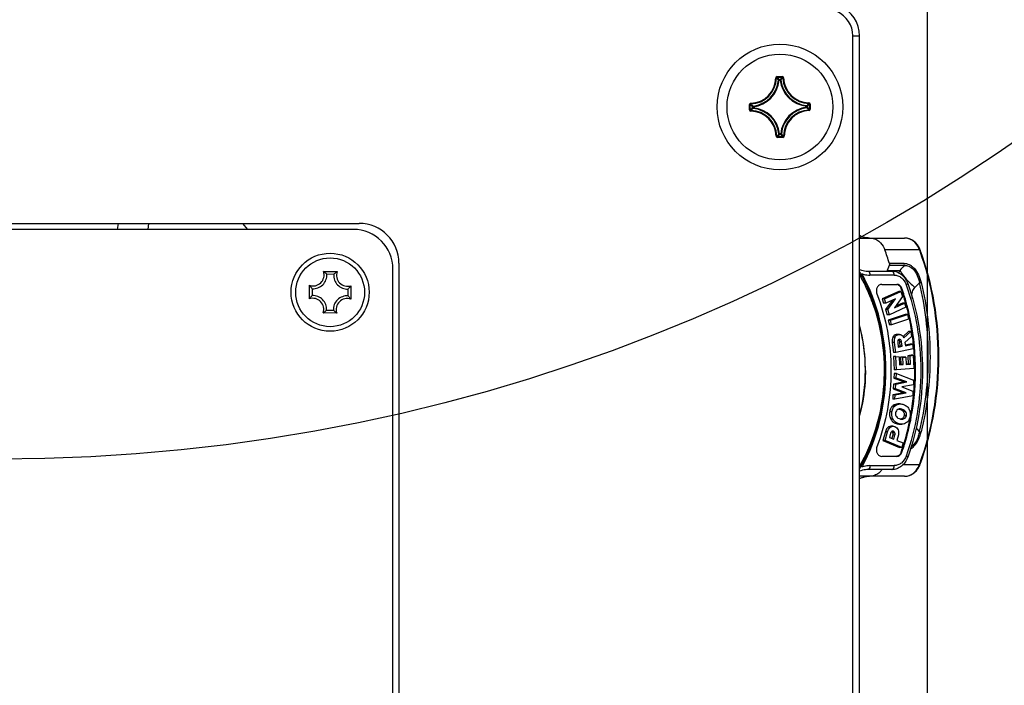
# Model space of a CAD drawing. Header units: millimetres. Extents: x 0 to 420, y 0 to 297.
# Tile 87 of 104: x 353 to 372, y 187 to 200. Entities that reach past the tile are written whole.
import ezdxf

# ---------------------------------------------------------------- set-up
doc = ezdxf.new("R2010")
doc.units = ezdxf.units.MM
doc.header["$LTSCALE"] = 23.1
doc.layers.get('0').update_dxf_attribs({"linetype": 'CONTINUOUS'})
doc.layers.add('AXES', color=7, linetype='CONTINUOUS')
doc.layers.add('DIM_PILOTEES', color=7, linetype='CONTINUOUS')
doc.styles.get("Standard").update_dxf_attribs({"font": 'txt', "width": 0.7})
doc.dimstyles.new('DIMSTYLE_1', dxfattribs={"dimtxt": 2.5, "dimasz": 3.5, "dimexe": 2, "dimexo": 0, "dimtad": 1, "dimdec": 0, "dimlfac": 4, "dimdsep": 46, "dimtxsty": 'STANDARD', "dimblk": '_FILLED', "dimblk1": '_FILLED', "dimblk2": '_FILLED', "dimcen": 0.09, "dimazin": 2, "dimtp": 0.5, "dimtm": 0.5, "dimtfac": 1, "dimtdec": 0, "dimtofl": 0, "dimtmove": 0, "dimatfit": 3, "dimldrblk": '_FILLED', "dimfxl": 1, "dimtolj": 1, "dimarcsym": 0})

# ---------------------------------------------------------------- blocks, each defined once
blk = doc.blocks.new('_FILLED')
at = {"color": 0, "linetype": 'BYBLOCK'}
blk.add_solid([(0, 0), (-1, 0.1429), (-1, -0.1429)], dxfattribs=at)
blk = doc.blocks.new('*D5')
at = {"layer": 'DIM_PILOTEES', "color": 2, "linetype": 'CONTINUOUS'}
for p, q in [((370.369, 250.876), (370.369, 152.328)), ((334.079, 188.243), (334.079, 152.328)), ((334.079, 154.328), (352.224, 154.328)), ((370.369, 154.328), (352.224, 154.328))]:
    blk.add_line(p, q, dxfattribs=at)
at = {"layer": 'DIM_PILOTEES', "color": 2, "linetype": 'CONTINUOUS', "xscale": 3.5, "yscale": 3.5, "zscale": 3.5, "rotation": 180}
blk.add_blockref('_FILLED', (334.079, 154.328), dxfattribs=at)
at = {"layer": 'DIM_PILOTEES', "color": 2, "linetype": 'CONTINUOUS', "xscale": 3.5, "yscale": 3.5, "zscale": 3.5}
blk.add_blockref('_FILLED', (370.369, 154.328), dxfattribs=at)
at = {"layer": 'DIM_PILOTEES', "color": 2, "linetype": 'CONTINUOUS', "insert": (352.835, 157.453), "char_height": 2.5, "width": 7.76786, "attachment_point": 2, "line_spacing_factor": 0.9}
blk.add_mtext('{\\ftxt;\\W0.0001;\\H0.0001;\\~}{\\ftxt;\\W2.0714285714;\\H2.5; }{\\ftxt;\\W0.0001;\\H0.0001;\\~}', dxfattribs=at)

msp = doc.modelspace()

# ---------------------------------------------------------------- linework, layer by layer
at = {"color": 7, "linetype": 'CONTINUOUS'}
for p, q in [((368.9652, 199.3232), (369.0902, 199.3232)), ((368.9652, 177.3539), (368.9652, 199.3232)), ((369.0902, 177.3539), (369.0902, 199.3232)), ((367.5334, 198.5524), (367.6319, 198.5533)), ((367.5334, 198.5524), (367.5335, 198.5399)), ((367.5335, 198.5399), (367.632, 198.5408)), ((367.5335, 198.5399), (367.5365, 198.5369)), ((367.632, 198.5408), (367.6291, 198.5378)), ((367.6319, 198.5533), (367.632, 198.5408)), ((367.5087, 198.5279), (367.5212, 198.5277)), ((367.5732, 198.4861), (367.5608, 198.4872)), ((367.5731, 198.4985), (367.5932, 198.4987)), ((367.5732, 198.4861), (367.5731, 198.4985)), ((367.5732, 198.4861), (367.5932, 198.4863)), ((367.5933, 198.4863), (367.5932, 198.4987)), ((367.5933, 198.4863), (367.6057, 198.4876)), ((367.657, 198.5292), (367.6445, 198.5288)), ((367.0134, 198.023), (367.0258, 198.0231)), ((367.0142, 197.9246), (367.0134, 198.023)), ((367.0258, 198.0231), (367.0289, 198.0202)), ((367.0267, 197.9247), (367.0258, 198.0231)), ((367.0374, 198.0481), (367.0378, 198.0357)), ((367.0804, 197.9844), (367.0679, 197.9843)), ((367.0681, 197.9642), (367.0679, 197.9843)), ((367.0804, 197.9844), (367.079, 197.9968)), ((367.0805, 197.9644), (367.0804, 197.9844)), ((368.0949, 197.9935), (368.0961, 198.0059)), ((368.0949, 197.9935), (368.1074, 197.9936)), ((368.0949, 197.9934), (368.0951, 197.9734)), ((368.1074, 197.9936), (368.1076, 197.9735)), ((368.1368, 198.0579), (368.1365, 198.0454)), ((368.1488, 198.0331), (368.1458, 198.0301)), ((368.1612, 198.0332), (368.1488, 198.0331)), ((368.1488, 198.0331), (368.1497, 197.9347)), ((368.1612, 198.0332), (368.1621, 197.9348)), ((367.0142, 197.9246), (367.0267, 197.9247)), ((367.0267, 197.9247), (367.0297, 197.9277)), ((367.0387, 197.8999), (367.0389, 197.9123)), ((367.0805, 197.9643), (367.0681, 197.9642)), ((367.0805, 197.9643), (367.0794, 197.9519)), ((368.0951, 197.9734), (368.1076, 197.9735)), ((368.0951, 197.9734), (368.0965, 197.961)), ((368.1381, 197.9097), (368.1376, 197.9221)), ((368.1497, 197.9347), (368.1466, 197.9375)), ((368.1621, 197.9348), (368.1497, 197.9347)), ((367.5185, 197.4286), (367.531, 197.429)), ((367.5435, 197.417), (367.5464, 197.42)), ((367.642, 197.4179), (367.5435, 197.417)), ((367.5436, 197.4045), (367.5435, 197.417)), ((367.5822, 197.4715), (367.5698, 197.4702)), ((367.6023, 197.4717), (367.5822, 197.4715)), ((367.5822, 197.4715), (367.5823, 197.4591)), ((367.6024, 197.4592), (367.5823, 197.4591)), ((367.6023, 197.4717), (367.6147, 197.4706)), ((367.6023, 197.4717), (367.6024, 197.4592)), ((367.642, 197.4179), (367.639, 197.4209)), ((367.6421, 197.4054), (367.642, 197.4179)), ((367.6667, 197.4299), (367.6543, 197.4301)), ((367.6421, 197.4054), (367.5436, 197.4045)), ((346.0377, 195.7789), (359.6377, 195.7789)), ((355.0817, 195.7789), (355.0634, 195.6664)), ((355.646, 195.6664), (355.6642, 195.7789)), ((357.5325, 195.6664), (357.4377, 195.7789)), ((359.5252, 195.6664), (346.1502, 195.6664)), ((369.0902, 195.5039), (369.9423, 195.5039)), ((370.2269, 195.2799), (369.57, 195.2799)), ((370.2298, 195.2719), (370.2269, 195.2799)), ((370.2296, 195.2718), (370.2269, 195.2799)), ((360.3877, 195.0289), (360.3877, 180.6539)), ((369.9373, 195.0247), (369.6562, 195.0247)), ((358.9635, 194.8718), (359.219, 194.8695)), ((359.1552, 194.8174), (359.0263, 194.8185)), ((360.2752, 180.7664), (360.2752, 194.9164)), ((369.2474, 194.8789), (369.7033, 194.8789)), ((369.6543, 194.9842), (369.6146, 194.8913)), ((369.6146, 194.8913), (369.8558, 194.8913)), ((369.9353, 194.9842), (369.6543, 194.9842)), ((369.1316, 194.7963), (369.1294, 194.7999)), ((369.1316, 194.7963), (369.1296, 194.8)), ((369.7452, 194.8039), (369.2893, 194.8039)), ((369.5137, 194.6289), (369.7969, 194.6289)), ((358.6949, 194.3546), (358.6971, 194.6101)), ((358.7493, 194.5463), (358.7481, 194.4175)), ((359.4262, 194.4115), (359.4274, 194.5403)), ((359.4806, 194.6032), (359.4783, 194.3477)), ((369.8326, 194.4939), (369.5224, 194.3522)), ((369.5643, 194.3522), (369.8745, 194.4939)), ((369.8745, 194.4939), (369.8326, 194.4939)), ((369.8745, 194.4939), (369.9034, 194.4019)), ((369.8785, 194.5523), (369.8925, 194.5523)), ((369.5643, 194.3522), (369.5224, 194.3522)), ((369.5224, 194.3522), (369.5477, 194.2718)), ((369.5896, 194.2718), (369.5477, 194.2718)), ((369.5896, 194.2718), (369.5643, 194.3522)), ((369.7096, 194.3266), (369.5851, 194.1524)), ((369.7719, 194.355), (369.5896, 194.2718)), ((369.6271, 194.1524), (369.7719, 194.355)), ((369.9034, 194.4019), (369.7499, 194.1879)), ((369.7499, 194.1879), (369.9429, 194.2761)), ((369.9009, 194.2761), (369.7703, 194.2164)), ((369.9429, 194.2761), (369.9009, 194.2761)), ((369.9429, 194.2761), (369.9681, 194.1959)), ((370.0848, 194.4058), (370.0805, 194.4051)), ((359.212, 194.086), (358.9565, 194.0883)), ((359.0203, 194.1404), (359.1492, 194.1393)), ((369.6271, 194.1524), (369.5851, 194.1524)), ((369.5851, 194.1524), (369.616, 194.0542)), ((369.6579, 194.0542), (369.6271, 194.1524)), ((369.9681, 194.1959), (369.6579, 194.0542)), ((369.6579, 194.0542), (369.616, 194.0542)), ((369.9552, 194.0585), (369.6359, 193.9502)), ((369.6779, 193.9502), (369.6359, 193.9502)), ((369.6359, 193.9502), (369.6558, 193.8648)), ((369.6779, 193.9502), (369.9971, 194.0585)), ((369.6978, 193.8648), (369.6779, 193.9502)), ((370.017, 193.9731), (369.6978, 193.8648)), ((369.9971, 194.0585), (369.9552, 194.0585)), ((369.9971, 194.0585), (370.017, 193.9731)), ((369.6978, 193.8648), (369.6558, 193.8648)), ((370.0187, 193.7393), (369.9149, 193.6435)), ((369.9275, 193.6165), (370.0606, 193.7393)), ((370.0606, 193.7393), (370.0187, 193.7393)), ((370.0606, 193.7393), (370.0734, 193.6429)), ((369.7528, 193.528), (369.7109, 193.528)), ((369.7109, 193.528), (369.7353, 193.3441)), ((369.765, 193.6317), (369.7231, 193.6317)), ((369.7772, 193.3441), (369.7528, 193.528)), ((369.8279, 193.6816), (369.786, 193.6816)), ((369.8455, 193.6833), (369.8036, 193.6833)), ((369.8128, 193.5336), (369.8246, 193.4448)), ((369.8713, 193.5812), (369.8294, 193.5812)), ((369.8331, 193.5769), (369.8364, 193.572)), ((369.8864, 193.5456), (369.8445, 193.5456)), ((369.8445, 193.5456), (369.856, 193.459)), ((369.898, 193.459), (369.8864, 193.5456)), ((370.0734, 193.6429), (369.9502, 193.528)), ((369.9502, 193.528), (369.9579, 193.4696)), ((369.7772, 193.3441), (369.7353, 193.3441)), ((370.1047, 193.4074), (369.7772, 193.3441)), ((369.856, 193.459), (369.8231, 193.4526)), ((369.8246, 193.4448), (369.898, 193.459)), ((369.898, 193.459), (369.856, 193.459)), ((370.051, 193.4957), (369.9564, 193.4774)), ((369.9579, 193.4696), (370.093, 193.4957)), ((370.093, 193.4957), (370.051, 193.4957)), ((370.093, 193.4957), (370.1047, 193.4074)), ((369.7775, 193.2678), (369.7356, 193.2678)), ((369.7356, 193.2678), (369.747, 193.0158)), ((369.7775, 193.2678), (369.8387, 193.2582)), ((369.789, 193.0158), (369.7775, 193.2678)), ((369.8387, 193.2582), (369.8455, 193.1086)), ((369.9269, 193.2552), (369.8663, 193.2512)), ((369.9083, 193.2512), (369.8663, 193.2512)), ((369.8663, 193.2512), (369.8726, 193.1132)), ((369.9083, 193.2512), (369.9688, 193.2552)), ((369.9145, 193.1132), (369.9083, 193.2512)), ((369.9688, 193.2552), (369.9269, 193.2552)), ((369.9688, 193.2552), (369.9751, 193.1172)), ((370.0666, 193.2938), (370.0067, 193.276)), ((370.0486, 193.276), (370.0067, 193.276)), ((370.0067, 193.276), (370.0136, 193.1225)), ((370.0486, 193.276), (370.1085, 193.2938)), ((370.0556, 193.1225), (370.0486, 193.276)), ((370.1085, 193.2938), (370.0666, 193.2938)), ((370.1085, 193.2938), (370.1201, 193.0376)), ((369.789, 193.0158), (369.747, 193.0158)), ((370.1201, 193.0376), (369.789, 193.0158)), ((369.8726, 193.1132), (369.8453, 193.1114)), ((369.8455, 193.1086), (369.9145, 193.1132)), ((369.9145, 193.1132), (369.8726, 193.1132)), ((370.0136, 193.1225), (369.9749, 193.1199)), ((369.9751, 193.1172), (370.0556, 193.1225)), ((370.0556, 193.1225), (370.0136, 193.1225)), ((369.9435, 192.7859), (369.7354, 192.7457)), ((369.747, 192.9421), (369.7421, 192.8591)), ((369.784, 192.8591), (369.7421, 192.8591)), ((369.7421, 192.8591), (369.9435, 192.7859)), ((369.7889, 192.9421), (369.747, 192.9421)), ((369.7773, 192.7457), (369.9854, 192.7859)), ((369.784, 192.8591), (369.7889, 192.9421)), ((369.9854, 192.7859), (369.784, 192.8591)), ((369.7889, 192.9421), (370.1142, 192.82)), ((369.9854, 192.7859), (369.9435, 192.7859)), ((370.1142, 192.82), (370.1089, 192.7315)), ((369.9288, 192.5796), (369.7233, 192.5417)), ((369.7354, 192.7457), (369.73, 192.6545)), ((369.7719, 192.6545), (369.73, 192.6545)), ((369.73, 192.6545), (369.9288, 192.5796)), ((369.7773, 192.7457), (369.7354, 192.7457)), ((369.7652, 192.5417), (369.9707, 192.5796)), ((369.7719, 192.6545), (369.7773, 192.7457)), ((369.9707, 192.5796), (369.7719, 192.6545)), ((370.1089, 192.7315), (369.8915, 192.6907)), ((369.8915, 192.6907), (370.1019, 192.6123)), ((369.9707, 192.5796), (369.9288, 192.5796)), ((370.1019, 192.6123), (370.0966, 192.5235)), ((370.1297, 192.7391), (370.129, 192.7299)), ((370.1298, 192.7391), (370.1292, 192.7298)), ((369.7233, 192.5417), (369.7184, 192.4589)), ((369.7603, 192.4589), (369.7184, 192.4589)), ((369.7652, 192.5417), (369.7233, 192.5417)), ((369.7603, 192.4589), (369.7652, 192.5417)), ((370.0966, 192.5235), (369.7603, 192.4589)), ((369.7037, 192.2221), (369.6618, 192.2221)), ((369.7711, 192.3408), (369.7292, 192.3408)), ((369.8578, 192.3691), (369.8159, 192.3691)), ((369.8914, 192.2701), (369.8495, 192.2701)), ((369.9617, 192.2271), (369.9197, 192.2271)), ((369.7252, 192.0811), (369.6833, 192.0811)), ((369.9381, 192.0915), (369.8962, 192.0915)), ((369.9774, 192.152), (369.9355, 192.152)), ((369.58, 191.8417), (369.534, 191.677)), ((369.5759, 191.677), (369.6219, 191.8417)), ((369.6219, 191.8417), (369.58, 191.8417)), ((369.6766, 191.932), (369.6347, 191.932)), ((369.7233, 191.9478), (369.6814, 191.9478)), ((369.7334, 191.8515), (369.703, 191.8515)), ((369.8429, 191.9943), (369.8009, 191.9943)), ((369.8511, 191.9875), (369.893, 191.9875)), ((369.5759, 191.677), (369.534, 191.677)), ((369.534, 191.677), (369.8483, 191.5493)), ((369.8902, 191.5493), (369.5759, 191.677)), ((369.679, 191.8172), (369.6569, 191.7378)), ((369.6569, 191.7378), (369.7386, 191.7046)), ((369.7183, 191.7821), (369.7009, 191.7199)), ((369.7144, 191.8305), (369.7172, 191.8245)), ((369.7591, 191.8245), (369.7172, 191.8245)), ((369.7602, 191.7821), (369.7183, 191.7821)), ((369.7386, 191.7046), (369.7602, 191.7821)), ((369.8253, 191.7861), (369.796, 191.6812)), ((369.796, 191.6812), (369.9137, 191.6334)), ((369.8902, 191.5493), (369.8483, 191.5493)), ((369.9137, 191.6334), (369.8902, 191.5493)), ((369.7969, 191.3789), (369.5137, 191.3789)), ((369.8785, 191.4555), (369.8925, 191.4555)), ((369.7033, 191.1289), (369.2474, 191.1289)), ((369.2893, 191.2039), (369.7452, 191.2039)), ((369.9221, 191.2279), (370.2269, 191.2279)), ((370.2269, 191.2279), (370.2296, 191.236)), ((370.2269, 191.2279), (370.2298, 191.2359)), ((369.9423, 191.0039), (369.0902, 191.0039))]:
    msp.add_line(p, q, dxfattribs=at)
for centre, radius in [((352.8293, 225.0337), 33.7052), ((367.5877, 197.9789), 1.1875), ((359.0877, 194.4789), 0.7375), ((359.0877, 194.4789), 0.65)]:
    msp.add_circle(centre, radius, dxfattribs=at)
for centre, radius, start, end in [((368.4652, 199.3232), 0.625, 0, 65.97832), ((368.4652, 199.3232), 0.5, 0, 65.97832), ((367.5336, 198.5275), 0.0249, 90.46254, 179.00555), ((366.4301, 197.4464), 1.5535, 42.63032, 44.58495), ((368.7546, 197.4672), 1.5534, 136.43124, 138.38822), ((367.0203, 198.5364), 0.4885, 272.01036, 359.00809), ((367.0203, 198.5364), 0.501, 272.0103, 359.00815), ((367.0203, 198.5364), 0.5427, 276.21511, 354.80335), ((367.0203, 198.5364), 0.5552, 276.2147, 354.80394), ((366.4763, 197.4663), 1.4895, 43.27074, 45.44919), ((367.5733, 198.486), 0.0126, 90.97039, 174.34224), ((368.1452, 198.5464), 0.5552, 186.21469, 264.80393), ((368.7082, 197.486), 1.4896, 135.56936, 137.74763), ((368.1452, 198.5464), 0.5427, 186.21511, 264.80335), ((368.1452, 198.5464), 0.501, 182.0103, 269.00815), ((368.1452, 198.5464), 0.4885, 182.01036, 269.0081), ((368.0995, 199.1457), 1.5534, 226.43111, 228.38822), ((368.0806, 199.0994), 1.4896, 225.56936, 227.74763), ((367.0805, 197.9843), 0.0126, 96.67623, 180.04807), ((367.0751, 199.0904), 1.4895, 313.27074, 315.44919), ((367.0553, 199.1365), 1.5535, 312.63032, 314.5851), ((368.1363, 198.033), 0.0249, 0.45525, 89.02421), ((367.0391, 197.9248), 0.0249, 180.45514, 269.02462), ((368.1202, 196.8213), 1.5535, 132.63032, 134.5851), ((367.0303, 197.4114), 0.4885, 2.01037, 89.00809), ((368.1004, 196.8674), 1.4895, 133.27074, 135.44919), ((367.0303, 197.4114), 0.501, 2.0103, 89.00815), ((367.0303, 197.4114), 0.5427, 6.21511, 84.80335), ((367.0303, 197.4114), 0.5552, 6.2147, 84.80393), ((368.1552, 197.4214), 0.5552, 96.21463, 174.80386), ((368.1552, 197.4214), 0.5427, 96.21511, 174.80335), ((368.1552, 197.4214), 0.501, 92.01031, 179.00815), ((368.1552, 197.4214), 0.4885, 92.01036, 179.0081), ((367.0949, 196.8585), 1.4895, 45.56927, 47.74772), ((367.076, 196.8121), 1.5534, 46.43113, 48.3882), ((368.1372, 197.9345), 0.0249, 272.00613, 0.55856), ((367.5434, 197.4294), 0.0249, 181.96411, 270.57482), ((366.4672, 198.4718), 1.4896, 315.56936, 317.74763), ((366.4209, 198.4906), 1.5534, 316.43124, 318.38822), ((368.7454, 198.5114), 1.5535, 222.63032, 224.58495), ((368.6992, 198.4915), 1.4895, 223.27074, 225.44919), ((367.6419, 197.4303), 0.0249, 270.43471, 359.07722), ((359.6377, 195.0289), 0.75, 0, 90), ((359.5252, 194.9164), 0.75, 0, 90), ((369.9422, 195.2452), 0.2587, 82.83083, 89.98601), ((369.9418, 195.2416), 0.2623, 76.69661, 82.83002), ((364.2455, 193.3382), 5.6675, 17.3119, 20.03552), ((369.8411, 195.1393), 0.4106, 20.02957, 24.91144), ((358.7656, 194.8068), 0.2082, 250.79364, 18.18868), ((358.7656, 194.8068), 0.2609, 266.40382, 2.5785), ((359.4156, 194.801), 0.2609, 176.40382, 272.5785), ((359.4156, 194.801), 0.2082, 160.79364, 288.18868), ((366.2257, 193.1837), 3.2978, 29.09896, 29.69628), ((366.2003, 193.185), 3.345, 28.86898, 30.18444), ((370.3665, 194.5708), 0.8173, 156.91459, 157.83831), ((370.5303, 194.507), 0.7762, 150.32836, 154.00863), ((394.3488, 174.0208), 32.1789, 139.34784, 139.56567), ((366.1351, 193.1346), 3.4008, 22.00109, 29.08006), ((366.1245, 193.1441), 3.4311, 24.78523, 28.78527), ((398.6748, 168.5189), 38.6373, 137.41998, 137.60717), ((364.391, 193.2553), 6.001, 359.98702, 13.55421), ((366.0211, 193.0962), 3.545, 20.87346, 24.78747), ((365.6372, 193.076), 4.4908, 18.49891, 19.19183), ((365.6293, 193.0686), 4.5139, 17.33078, 19.18966), ((365.6017, 193.0642), 4.5283, 17.2791, 18.49823), ((359.1218, 194.0425), 0.5289, 142.36156, 143.8333), ((358.7599, 194.1568), 0.2082, 340.79364, 108.18868), ((358.7599, 194.1568), 0.2609, 356.40382, 92.5785), ((359.4098, 194.151), 0.2609, 86.40382, 182.5785), ((359.4098, 194.151), 0.2082, 70.79364, 198.18868), ((365.9821, 193.07), 3.5669, 18.28608, 22.04146), ((365.9249, 193.0596), 3.6479, 17.03278, 20.87204), ((365.5545, 193.0495), 4.5777, 15.61064, 17.27848), ((365.5699, 193.05), 4.5762, 15.65346, 17.33155), ((365.5179, 193.0392), 4.6158, 14.57105, 15.61167), ((365.5329, 193.0395), 4.6147, 14.61377, 15.65452), ((364.4673, 193.2739), 5.7304, 10.96562, 11.39293), ((358.652, 194.5207), 0.5289, 305.14902, 306.62076), ((365.4891, 193.0318), 4.6454, 12.83747, 14.5705), ((365.5039, 193.032), 4.6446, 12.87999, 14.61321), ((365.3503, 193.0035), 4.8007, 349.51026, 12.80328), ((365.4742, 193.0283), 4.6608, 12.68147, 12.83839), ((365.4604, 193.0252), 4.6749, 11.74948, 12.68105), ((365.4149, 193.016), 4.7213, 8.84612, 11.74651), ((365.9178, 193.0082), 3.2854, 359.92445, 15.04561), ((365.3787, 193.0102), 4.758, 7.67807, 8.84869), ((369.8037, 193.5553), 0.0364, 45.17047, 48.07923), ((369.8008, 193.5525), 0.0405, 37.06394, 45.11387), ((365.361, 193.0078), 4.7759, 5.88261, 7.67774), ((365.3415, 193.0058), 4.7955, 4.81963, 5.88286), ((365.3264, 193.0045), 4.8106, 3.4667, 4.81958), ((365.3194, 193.0041), 4.8177, 3.14865, 3.46698), ((365.3149, 193.0038), 4.8221, 0.40659, 3.14845), ((364.4283, 193.2481), 5.9637, 346.40313, 0.05564), ((365.918, 192.9995), 3.2853, 344.93391, 0.07586), ((365.3156, 193.0039), 4.8214, 357.80703, 359.99967), ((365.3194, 193.0039), 4.8177, 0.00002, 0.40642), ((365.3161, 193.0039), 4.8209, 356.85141, 357.80722), ((365.3394, 193.0022), 4.7976, 354.25728, 355.31872), ((365.3248, 193.0034), 4.8122, 355.31881, 356.74135), ((365.3775, 192.998), 4.7593, 349.51702, 354.2616), ((365.4789, 192.9791), 4.6561, 343.11493, 349.51878), ((365.5163, 192.9734), 4.632, 343.04614, 349.50225), ((369.6703, 191.8073), 0.0499, 27.81248, 35.16745), ((398.9225, 218.216), 38.9734, 222.44148, 222.57955), ((365.6279, 192.935), 4.5007, 340.80886, 341.98988), ((365.6429, 192.9346), 4.4996, 340.80877, 341.93647), ((365.5867, 192.9484), 4.544, 341.98966, 343.09049), ((365.6025, 192.9478), 4.5421, 341.93634, 343.03751), ((369.8411, 191.3685), 0.4106, 335.08856, 339.97043), ((369.2793, 190.5703), 0.4336, 96.93031, 97.7552)]:
    msp.add_arc(centre, radius, start, end, dxfattribs=at)
for points, knots in [([(367.5212, 198.5277), (367.5212, 198.5308), (367.5238, 198.5374), (367.5304, 198.5399), (367.5335, 198.5399)], [0, 0, 0, 0, 0.500008, 1, 1, 1, 1]), ([(367.657, 198.5292), (367.6567, 198.5355), (367.6512, 198.5483), (367.6381, 198.5533), (367.6319, 198.5533)], [0, 0, 0, 0, 0.4999908, 1, 1, 1, 1]), ([(367.632, 198.5408), (367.6351, 198.5409), (367.6417, 198.5384), (367.6444, 198.5319), (367.6445, 198.5288)], [0, 0, 0, 0, 0.5000089, 1, 1, 1, 1]), ([(367.5932, 198.4987), (367.5962, 198.4987), (367.6023, 198.4964), (367.6053, 198.4906), (367.6057, 198.4876)], [0, 0, 0, 0, 0.4999439, 1, 1, 1, 1]), ([(367.0374, 198.0481), (367.0311, 198.0479), (367.0183, 198.0423), (367.0133, 198.0293), (367.0134, 198.023)], [0, 0, 0, 0, 0.4999952, 1, 1, 1, 1]), ([(367.0258, 198.0231), (367.0258, 198.0263), (367.0282, 198.0328), (367.0347, 198.0356), (367.0378, 198.0357)], [0, 0, 0, 0, 0.5000089, 1, 1, 1, 1]), ([(368.0961, 198.0059), (368.099, 198.0056), (368.1049, 198.0027), (368.1073, 197.9965), (368.1074, 197.9936)], [0, 0, 0, 0, 0.5000561, 1, 1, 1, 1]), ([(368.1365, 198.0454), (368.1397, 198.0454), (368.1462, 198.0428), (368.1488, 198.0362), (368.1488, 198.0331)], [0, 0, 0, 0, 0.500008, 1, 1, 1, 1]), ([(367.0389, 197.9123), (367.0358, 197.9124), (367.0293, 197.915), (367.0267, 197.9215), (367.0267, 197.9247)], [0, 0, 0, 0, 0.500008, 1, 1, 1, 1]), ([(367.0794, 197.9519), (367.0765, 197.9522), (367.0705, 197.9551), (367.0681, 197.9612), (367.0681, 197.9642)], [0, 0, 0, 0, 0.5000561, 1, 1, 1, 1]), ([(368.1076, 197.9735), (368.1076, 197.9705), (368.1053, 197.9643), (368.0994, 197.9613), (368.0965, 197.961)], [0, 0, 0, 0, 0.4999439, 1, 1, 1, 1]), ([(368.1497, 197.9347), (368.1497, 197.9315), (368.1472, 197.9249), (368.1408, 197.9222), (368.1376, 197.9221)], [0, 0, 0, 0, 0.5000088, 1, 1, 1, 1]), ([(367.5435, 197.417), (367.5404, 197.4169), (367.5338, 197.4194), (367.531, 197.4259), (367.531, 197.429)], [0, 0, 0, 0, 0.5000089, 1, 1, 1, 1]), ([(367.5823, 197.4591), (367.5793, 197.4591), (367.5732, 197.4613), (367.5701, 197.4672), (367.5698, 197.4702)], [0, 0, 0, 0, 0.4999439, 1, 1, 1, 1]), ([(367.6147, 197.4706), (367.6144, 197.4676), (367.6115, 197.4617), (367.6054, 197.4593), (367.6024, 197.4592)], [0, 0, 0, 0, 0.5000561, 1, 1, 1, 1]), ([(367.6543, 197.4301), (367.6543, 197.427), (367.6516, 197.4204), (367.6451, 197.4179), (367.642, 197.4179)], [0, 0, 0, 0, 0.5000081, 1, 1, 1, 1]), ([(369.2789, 195.5039), (369.2629, 195.5039), (369.1978, 195.5077), (369.1338, 195.5275), (369.09, 195.5494)], [0, 0, 0, 0, 0.2467149, 1, 1, 1, 1]), ([(369.2789, 195.5039), (369.2628, 195.5039), (369.198, 195.5075), (369.1343, 195.526), (369.0902, 195.5468)], [0, 0, 0, 0, 0.2483416, 1, 1, 1, 1]), ([(369.2854, 195.5039), (369.3154, 195.5039), (369.3768, 195.4929), (369.4309, 195.4621), (369.4553, 195.4429)], [0, 0, 0, 0, 0.4915225, 1, 1, 1, 1]), ([(369.4553, 195.4429), (369.468, 195.4329), (369.5174, 195.3875), (369.5526, 195.3276), (369.57, 195.2799)], [0, 0, 0, 0, 0.2414966, 1, 1, 1, 1]), ([(370.2404, 195.2754), (370.2173, 195.3389), (370.1568, 195.4274), (370.0396, 195.4925), (369.9744, 195.5039), (369.9423, 195.5039)], [0, 0, 0, 0, 0.5108169, 0.7574662, 1, 1, 1, 1]), ([(370.1122, 195.4429), (370.1039, 195.4494), (370.0704, 195.4732), (370.0318, 195.4899), (370.0021, 195.4969)], [0, 0, 0, 0, 0.2562493, 1, 1, 1, 1]), ([(370.2135, 195.3122), (370.2075, 195.3252), (370.1815, 195.3742), (370.1445, 195.4176), (370.1122, 195.4429)], [0, 0, 0, 0, 0.2589741, 1, 1, 1, 1]), ([(370.2269, 195.2799), (370.2286, 195.2799), (370.2332, 195.2797), (370.2394, 195.2783), (370.2404, 195.2754)], [0, 0, 0, 0, 0.3588312, 1, 1, 1, 1]), ([(370.2404, 191.2324), (370.4748, 191.875), (370.7109, 193.2539), (370.4748, 194.6328), (370.2404, 195.2754)], [0, 0, 0, 0, 0.5, 1, 1, 1, 1]), ([(369.9373, 195.0247), (369.9522, 195.024), (369.9837, 195.0209), (370.0318, 195.0045), (370.0802, 194.9746), (370.1461, 194.9144), (370.2123, 194.8106), (370.2438, 194.7154), (370.2563, 194.6658)], [0, 0, 0, 0, 0.0874513, 0.1836542, 0.2934394, 0.417876, 0.7014822, 1, 1, 1, 1]), ([(359.0263, 194.8185), (359.0216, 194.823), (359.0016, 194.8418), (358.9804, 194.8594), (358.9635, 194.8718)], [0, 0, 0, 0, 0.2365434, 1, 1, 1, 1]), ([(359.1552, 194.8174), (359.1599, 194.8218), (359.1803, 194.8402), (359.2018, 194.8574), (359.219, 194.8695)], [0, 0, 0, 0, 0.2365434, 1, 1, 1, 1]), ([(369.0902, 194.9101), (369.1028, 194.9049), (369.1534, 194.887), (369.2074, 194.8789), (369.2474, 194.8789)], [0, 0, 0, 0, 0.2542512, 1, 1, 1, 1]), ([(369.1397, 194.8275), (369.138, 194.8262), (369.132, 194.8212), (369.1265, 194.8157), (369.123, 194.8113)], [0, 0, 0, 0, 0.2822214, 1, 1, 1, 1]), ([(369.1397, 191.1802), (369.4389, 191.7304), (369.7438, 193.0039), (369.4389, 194.2774), (369.1397, 194.8275)], [0, 0, 0, 0, 0.5, 1, 1, 1, 1]), ([(369.1397, 194.8275), (369.1519, 194.8236), (369.2006, 194.81), (369.2515, 194.8039), (369.2893, 194.8039)], [0, 0, 0, 0, 0.2520122, 1, 1, 1, 1]), ([(369.2474, 194.8789), (369.2501, 194.8789), (369.2629, 194.8765), (369.2722, 194.8656), (369.277, 194.8569)], [0, 0, 0, 0, 0.2184831, 1, 1, 1, 1]), ([(369.277, 194.8569), (369.2791, 194.8533), (369.2866, 194.8366), (369.2893, 194.818), (369.2893, 194.8039)], [0, 0, 0, 0, 0.2282652, 1, 1, 1, 1]), ([(369.7033, 194.8789), (369.7357, 194.8789), (369.8015, 194.8672), (369.9196, 194.8011), (369.98, 194.7111), (370.0027, 194.6468)], [0, 0, 0, 0, 0.2424316, 0.4890534, 1, 1, 1, 1]), ([(369.733, 194.8569), (369.7311, 194.8602), (369.7244, 194.8707), (369.7121, 194.8789), (369.7033, 194.8789)], [0, 0, 0, 0, 0.2985556, 1, 1, 1, 1]), ([(369.7452, 194.8039), (369.7452, 194.8088), (369.7442, 194.827), (369.7395, 194.8453), (369.733, 194.8569)], [0, 0, 0, 0, 0.2676569, 1, 1, 1, 1]), ([(369.8558, 194.8913), (369.8738, 194.8555), (369.9281, 194.7784), (369.991, 194.7091), (370.0287, 194.6712)], [0, 0, 0, 0, 0.4283811, 1, 1, 1, 1]), ([(369.9353, 194.9842), (369.9646, 194.9863), (370.0319, 194.9752), (370.1226, 194.9073), (370.1902, 194.7966), (370.2159, 194.708), (370.2249, 194.6617)], [0, 0, 0, 0, 0.1868497, 0.4174889, 0.6991538, 1, 1, 1, 1]), ([(369.5137, 194.6289), (369.4963, 194.6289), (369.4595, 194.6169), (369.4216, 194.5717), (369.406, 194.5123), (369.4123, 194.4705), (369.4197, 194.4513)], [0, 0, 0, 0, 0.2252284, 0.4697372, 0.7334774, 1, 1, 1, 1]), ([(369.7452, 194.8039), (369.7695, 194.8039), (369.8192, 194.7949), (369.9098, 194.7429), (369.956, 194.6724), (369.974, 194.6218)], [0, 0, 0, 0, 0.2351681, 0.4785488, 1, 1, 1, 1]), ([(369.8925, 194.5523), (369.8851, 194.5735), (369.8608, 194.612), (369.8173, 194.6289), (369.7969, 194.6289)], [0, 0, 0, 0, 0.5252012, 1, 1, 1, 1]), ([(370.0027, 194.6468), (370.0041, 194.6429), (369.9917, 194.6311), (369.9819, 194.6258), (369.974, 194.6218)], [0, 0, 0, 0, 0.3172021, 1, 1, 1, 1]), ([(370.0027, 194.6468), (370.1882, 194.1232), (370.375, 193.0039), (370.1882, 191.8846), (370.0027, 191.361)], [0, 0, 0, 0, 0.5, 1, 1, 1, 1]), ([(370.0287, 194.6712), (370.0554, 194.6444), (370.0921, 194.6098), (370.1301, 194.5767), (370.1396, 194.5686)], [0, 0, 0, 0, 0.7518718, 1, 1, 1, 1]), ([(370.2249, 194.6617), (370.2279, 194.6623), (370.2382, 194.6642), (370.2488, 194.6658), (370.2563, 194.6658)], [0, 0, 0, 0, 0.2898644, 1, 1, 1, 1]), ([(370.2563, 194.6658), (370.3679, 194.2052), (370.4799, 193.2539), (370.3679, 192.3026), (370.2563, 191.842)], [0, 0, 0, 0, 0.5, 1, 1, 1, 1]), ([(358.7493, 194.5463), (358.7448, 194.5511), (358.7264, 194.5714), (358.7092, 194.593), (358.6971, 194.6101)], [0, 0, 0, 0, 0.2365434, 1, 1, 1, 1]), ([(359.4274, 194.5403), (359.4319, 194.545), (359.4507, 194.565), (359.4682, 194.5862), (359.4806, 194.6032)], [0, 0, 0, 0, 0.2365434, 1, 1, 1, 1]), ([(369.813, 194.6235), (369.8279, 194.6181), (369.8561, 194.5982), (369.8728, 194.5685), (369.8785, 194.5523)], [0, 0, 0, 0, 0.4799681, 1, 1, 1, 1]), ([(370.0848, 194.4058), (370.0792, 194.4334), (370.0851, 194.4954), (370.1189, 194.5459), (370.1396, 194.5686)], [0, 0, 0, 0, 0.4779084, 1, 1, 1, 1]), ([(358.7481, 194.4175), (358.7443, 194.4135), (358.7286, 194.3968), (358.7137, 194.3793), (358.703, 194.3655)], [0, 0, 0, 0, 0.2391564, 1, 1, 1, 1]), ([(359.4262, 194.4115), (359.4306, 194.4067), (359.4491, 194.3863), (359.4663, 194.3648), (359.4783, 194.3477)], [0, 0, 0, 0, 0.2365434, 1, 1, 1, 1]), ([(359.0203, 194.1404), (359.0163, 194.1367), (358.9993, 194.1212), (358.9815, 194.1067), (358.9675, 194.0962)], [0, 0, 0, 0, 0.2391564, 1, 1, 1, 1]), ([(359.1492, 194.1393), (359.1538, 194.1348), (359.1739, 194.116), (359.1951, 194.0984), (359.212, 194.086)], [0, 0, 0, 0, 0.2365434, 1, 1, 1, 1]), ([(369.3689, 194.1892), (369.5312, 193.6984), (369.6471, 192.6478), (369.3425, 191.6326), (369.0907, 191.191)], [0, 0, 0, 0, 0.504162, 1, 1, 1, 1]), ([(369.0919, 191.1413), (369.3464, 191.5791), (369.6616, 192.5868), (369.564, 193.635), (369.4128, 194.1282)], [0, 0, 0, 0, 0.4953982, 1, 1, 1, 1]), ([(369.2032, 193.0039), (369.2032, 193.0765), (369.1938, 193.3655), (369.1467, 193.6532), (369.0903, 193.8621)], [0, 0, 0, 0, 0.2513891, 1, 1, 1, 1]), ([(369.7231, 193.6317), (369.7196, 193.6246), (369.7071, 193.5916), (369.7073, 193.555), (369.7109, 193.528)], [0, 0, 0, 0, 0.2247228, 1, 1, 1, 1]), ([(369.786, 193.6816), (369.7727, 193.679), (369.7461, 193.6675), (369.7293, 193.6443), (369.7231, 193.6317)], [0, 0, 0, 0, 0.4905584, 1, 1, 1, 1]), ([(369.7528, 193.528), (369.7515, 193.5379), (369.7485, 193.5727), (369.7539, 193.6091), (369.765, 193.6317)], [0, 0, 0, 0, 0.2836636, 1, 1, 1, 1]), ([(369.765, 193.6317), (369.7702, 193.6423), (369.7835, 193.6618), (369.8038, 193.6741), (369.8142, 193.6778)], [0, 0, 0, 0, 0.5158271, 1, 1, 1, 1]), ([(369.8181, 193.5708), (369.8167, 193.5682), (369.8119, 193.5564), (369.8115, 193.5432), (369.8128, 193.5336)], [0, 0, 0, 0, 0.2355423, 1, 1, 1, 1]), ([(369.8415, 193.5896), (369.8366, 193.5887), (369.8268, 193.5842), (369.8205, 193.5756), (369.8181, 193.5708)], [0, 0, 0, 0, 0.4808607, 1, 1, 1, 1]), ([(369.8864, 193.5456), (369.886, 193.5493), (369.8836, 193.5621), (369.8779, 193.5747), (369.8713, 193.5812)], [0, 0, 0, 0, 0.2872304, 1, 1, 1, 1]), ([(369.8812, 193.675), (369.8918, 193.6698), (369.912, 193.6528), (369.9231, 193.6293), (369.9275, 193.6165)], [0, 0, 0, 0, 0.4660922, 1, 1, 1, 1]), ([(369.2032, 193.0039), (369.2032, 192.9316), (369.1939, 192.6444), (369.1473, 192.3582), (369.0916, 192.1504)], [0, 0, 0, 0, 0.2513987, 1, 1, 1, 1]), ([(369.6618, 192.2221), (369.6575, 192.1976), (369.6555, 192.1483), (369.6717, 192.1014), (369.6833, 192.0811)], [0, 0, 0, 0, 0.5157493, 1, 1, 1, 1]), ([(369.7292, 192.3408), (369.7116, 192.3276), (369.6801, 192.2914), (369.666, 192.2461), (369.6618, 192.2221)], [0, 0, 0, 0, 0.4744989, 1, 1, 1, 1]), ([(369.7252, 192.0811), (369.7137, 192.1014), (369.6974, 192.1483), (369.6994, 192.1976), (369.7037, 192.2221)], [0, 0, 0, 0, 0.4842507, 1, 1, 1, 1]), ([(369.7037, 192.2221), (369.7079, 192.2461), (369.722, 192.2914), (369.7535, 192.3276), (369.7711, 192.3408)], [0, 0, 0, 0, 0.5255011, 1, 1, 1, 1]), ([(369.8159, 192.3691), (369.8003, 192.3691), (369.7692, 192.3647), (369.7414, 192.3499), (369.7292, 192.3408)], [0, 0, 0, 0, 0.5037492, 1, 1, 1, 1]), ([(369.7711, 192.3408), (369.7834, 192.3499), (369.8112, 192.3647), (369.8423, 192.3691), (369.8578, 192.3691)], [0, 0, 0, 0, 0.4962502, 1, 1, 1, 1]), ([(369.8132, 192.2648), (369.8031, 192.2592), (369.7844, 192.2412), (369.7767, 192.2169), (369.7744, 192.204)], [0, 0, 0, 0, 0.4687841, 1, 1, 1, 1]), ([(369.8557, 192.275), (369.8518, 192.275), (369.8372, 192.2742), (369.8226, 192.2699), (369.8132, 192.2648)], [0, 0, 0, 0, 0.2659463, 1, 1, 1, 1]), ([(369.8914, 192.2701), (369.8883, 192.2709), (369.8766, 192.2735), (369.8645, 192.275), (369.8557, 192.275)], [0, 0, 0, 0, 0.2678918, 1, 1, 1, 1]), ([(369.8578, 192.3691), (369.8618, 192.3691), (369.8786, 192.3685), (369.8953, 192.3656), (369.9077, 192.3624)], [0, 0, 0, 0, 0.2381801, 1, 1, 1, 1]), ([(369.8646, 192.2655), (369.8704, 192.2635), (369.8912, 192.2549), (369.91, 192.2403), (369.9197, 192.2271)], [0, 0, 0, 0, 0.2723225, 1, 1, 1, 1]), ([(369.9617, 192.2271), (369.9579, 192.2322), (369.939, 192.253), (369.9121, 192.2648), (369.8914, 192.2701)], [0, 0, 0, 0, 0.2308457, 1, 1, 1, 1]), ([(369.9077, 192.3624), (369.9321, 192.3561), (369.979, 192.3357), (370.0125, 192.2969), (370.0246, 192.2757)], [0, 0, 0, 0, 0.5082157, 1, 1, 1, 1]), ([(369.9197, 192.2271), (369.9272, 192.2169), (369.9385, 192.1922), (369.9378, 192.1653), (369.9355, 192.152)], [0, 0, 0, 0, 0.4839921, 1, 1, 1, 1]), ([(369.9774, 192.152), (369.9797, 192.1653), (369.9805, 192.1922), (369.9692, 192.2169), (369.9617, 192.2271)], [0, 0, 0, 0, 0.5160079, 1, 1, 1, 1]), ([(370.0246, 192.2757), (370.0364, 192.2552), (370.0532, 192.2082), (370.0513, 192.1587), (370.047, 192.1342)], [0, 0, 0, 0, 0.4885897, 1, 1, 1, 1]), ([(369.6833, 192.0811), (369.6953, 192.0599), (369.7291, 192.0208), (369.7763, 192.0006), (369.8009, 191.9943)], [0, 0, 0, 0, 0.4885661, 1, 1, 1, 1]), ([(369.8429, 191.9943), (369.8182, 192.0006), (369.771, 192.0208), (369.7372, 192.0599), (369.7252, 192.0811)], [0, 0, 0, 0, 0.5114339, 1, 1, 1, 1]), ([(369.7744, 192.204), (369.7721, 192.1908), (369.7712, 192.1642), (369.782, 192.1397), (369.7893, 192.1297)], [0, 0, 0, 0, 0.5205539, 1, 1, 1, 1]), ([(369.7893, 192.1297), (369.797, 192.1192), (369.8184, 192.1002), (369.8448, 192.0903), (369.8591, 192.0866)], [0, 0, 0, 0, 0.4683446, 1, 1, 1, 1]), ([(369.8591, 192.0866), (369.8623, 192.0858), (369.8744, 192.083), (369.8868, 192.0815), (369.8959, 192.0815)], [0, 0, 0, 0, 0.2681168, 1, 1, 1, 1]), ([(369.8959, 192.0815), (369.8997, 192.0815), (369.9142, 192.0822), (369.9287, 192.0864), (369.9381, 192.0915)], [0, 0, 0, 0, 0.2651728, 1, 1, 1, 1]), ([(369.9355, 192.152), (369.9332, 192.1392), (369.9255, 192.1148), (369.9064, 192.0971), (369.8962, 192.0915)], [0, 0, 0, 0, 0.5285732, 1, 1, 1, 1]), ([(369.9381, 192.0915), (369.9483, 192.0971), (369.9674, 192.1148), (369.9751, 192.1392), (369.9774, 192.152)], [0, 0, 0, 0, 0.4714268, 1, 1, 1, 1]), ([(370.047, 192.1342), (370.0428, 192.1102), (370.0289, 192.065), (369.9975, 192.0288), (369.9799, 192.0158)], [0, 0, 0, 0, 0.5262752, 1, 1, 1, 1]), ([(369.6347, 191.932), (369.6284, 191.9274), (369.602, 191.9031), (369.5875, 191.8685), (369.58, 191.8417)], [0, 0, 0, 0, 0.217723, 1, 1, 1, 1]), ([(369.6219, 191.8417), (369.6247, 191.8517), (369.6358, 191.8853), (369.6563, 191.9172), (369.6766, 191.932)], [0, 0, 0, 0, 0.2929733, 1, 1, 1, 1]), ([(369.6814, 191.9478), (369.6692, 191.9478), (369.6523, 191.9434), (369.6382, 191.9345), (369.6347, 191.932)], [0, 0, 0, 0, 0.7371391, 1, 1, 1, 1]), ([(369.6766, 191.932), (369.6802, 191.9345), (369.6942, 191.9434), (369.7111, 191.9478), (369.7233, 191.9478)], [0, 0, 0, 0, 0.262861, 1, 1, 1, 1]), ([(369.7002, 191.85), (369.6978, 191.8485), (369.6874, 191.84), (369.6818, 191.8271), (369.679, 191.8172)], [0, 0, 0, 0, 0.2189989, 1, 1, 1, 1]), ([(369.7334, 191.8515), (369.732, 191.8521), (369.7269, 191.8539), (369.7214, 191.8549), (369.7174, 191.8549)], [0, 0, 0, 0, 0.2698069, 1, 1, 1, 1]), ([(369.7233, 191.9478), (369.7262, 191.9478), (369.7383, 191.9471), (369.7501, 191.9438), (369.7587, 191.9403)], [0, 0, 0, 0, 0.2367601, 1, 1, 1, 1]), ([(369.7591, 191.8245), (369.7568, 191.8305), (369.7502, 191.8418), (369.7392, 191.8492), (369.7334, 191.8515)], [0, 0, 0, 0, 0.5082096, 1, 1, 1, 1]), ([(369.7587, 191.9403), (369.7719, 191.935), (369.7972, 191.9181), (369.8132, 191.8925), (369.8192, 191.8786)], [0, 0, 0, 0, 0.4853626, 1, 1, 1, 1]), ([(369.8009, 191.9943), (369.8053, 191.9932), (369.8217, 191.9894), (369.8387, 191.9875), (369.8511, 191.9875)], [0, 0, 0, 0, 0.2634725, 1, 1, 1, 1]), ([(369.8192, 191.8786), (369.8254, 191.8642), (369.8334, 191.8331), (369.8295, 191.8012), (369.8253, 191.7861)], [0, 0, 0, 0, 0.4986656, 1, 1, 1, 1]), ([(369.893, 191.9875), (369.889, 191.9875), (369.8721, 191.9881), (369.8553, 191.9911), (369.8429, 191.9943)], [0, 0, 0, 0, 0.2380244, 1, 1, 1, 1]), ([(369.9799, 192.0158), (369.9676, 192.0067), (369.9397, 191.9919), (369.9086, 191.9875), (369.893, 191.9875)], [0, 0, 0, 0, 0.496403, 1, 1, 1, 1]), ([(370.053, 191.517), (370.0772, 191.5315), (370.1783, 191.6154), (370.2324, 191.7433), (370.2563, 191.842)], [0, 0, 0, 0, 0.2170628, 1, 1, 1, 1]), ([(370.2249, 191.8461), (370.2192, 191.817), (370.1927, 191.7116), (370.1332, 191.6073), (370.0675, 191.5618)], [0, 0, 0, 0, 0.2700831, 1, 1, 1, 1]), ([(370.2249, 191.8461), (370.2279, 191.8455), (370.2382, 191.8436), (370.2488, 191.842), (370.2563, 191.842)], [0, 0, 0, 0, 0.2898689, 1, 1, 1, 1]), ([(369.7172, 191.8245), (369.721, 191.8147), (369.7223, 191.7997), (369.7193, 191.7858), (369.7183, 191.7821)], [0, 0, 0, 0, 0.7330024, 1, 1, 1, 1]), ([(369.7602, 191.7821), (369.7612, 191.7858), (369.7643, 191.7997), (369.7629, 191.8147), (369.7591, 191.8245)], [0, 0, 0, 0, 0.2669976, 1, 1, 1, 1]), ([(369.4197, 191.5565), (369.4123, 191.5373), (369.406, 191.4955), (369.4216, 191.436), (369.4595, 191.3909), (369.4963, 191.3789), (369.5137, 191.3789)], [0, 0, 0, 0, 0.2665223, 0.5302625, 0.7747713, 1, 1, 1, 1]), ([(370.0027, 191.361), (369.98, 191.2967), (369.9196, 191.2067), (369.8015, 191.1405), (369.7357, 191.1289), (369.7033, 191.1289)], [0, 0, 0, 0, 0.5109453, 0.7575657, 1, 1, 1, 1]), ([(369.974, 191.386), (369.956, 191.3354), (369.9098, 191.2649), (369.8192, 191.2129), (369.7695, 191.2039), (369.7452, 191.2039)], [0, 0, 0, 0, 0.5214513, 0.764832, 1, 1, 1, 1]), ([(369.8785, 191.4555), (369.8719, 191.4365), (369.8512, 191.4021), (369.8149, 191.383), (369.7968, 191.38)], [0, 0, 0, 0, 0.5231754, 1, 1, 1, 1]), ([(369.7969, 191.3789), (369.8173, 191.3789), (369.8608, 191.3958), (369.8851, 191.4342), (369.8925, 191.4555)], [0, 0, 0, 0, 0.4747988, 1, 1, 1, 1]), ([(370.0027, 191.361), (370.0041, 191.3649), (369.9917, 191.3766), (369.9819, 191.3819), (369.974, 191.386)], [0, 0, 0, 0, 0.3172021, 1, 1, 1, 1]), ([(369.2474, 191.1289), (369.2341, 191.1289), (369.1805, 191.1263), (369.1275, 191.1129), (369.0902, 191.0977)], [0, 0, 0, 0, 0.2475173, 1, 1, 1, 1]), ([(369.1219, 191.1974), (369.123, 191.196), (369.1285, 191.1897), (369.1347, 191.1842), (369.1397, 191.1802)], [0, 0, 0, 0, 0.2191808, 1, 1, 1, 1]), ([(369.2893, 191.2039), (369.2515, 191.2039), (369.2006, 191.1978), (369.1519, 191.1842), (369.1397, 191.1802)], [0, 0, 0, 0, 0.7479878, 1, 1, 1, 1]), ([(369.277, 191.1509), (369.2752, 191.1476), (369.2684, 191.1371), (369.2562, 191.1289), (369.2474, 191.1289)], [0, 0, 0, 0, 0.2985556, 1, 1, 1, 1]), ([(369.2893, 191.2039), (369.2893, 191.199), (369.2883, 191.1808), (369.2835, 191.1625), (369.277, 191.1509)], [0, 0, 0, 0, 0.2676569, 1, 1, 1, 1]), ([(369.5169, 191.1287), (369.5124, 191.1226), (369.494, 191.0994), (369.4726, 191.0785), (369.4553, 191.0648)], [0, 0, 0, 0, 0.2548996, 1, 1, 1, 1]), ([(369.7033, 191.1289), (369.7061, 191.1289), (369.7188, 191.1313), (369.7281, 191.1422), (369.733, 191.1509)], [0, 0, 0, 0, 0.2184831, 1, 1, 1, 1]), ([(369.733, 191.1509), (369.735, 191.1545), (369.7425, 191.1712), (369.7452, 191.1898), (369.7452, 191.2039)], [0, 0, 0, 0, 0.2282652, 1, 1, 1, 1]), ([(369.9423, 191.0039), (369.9744, 191.0039), (370.0396, 191.0153), (370.1568, 191.0804), (370.2173, 191.1689), (370.2404, 191.2324)], [0, 0, 0, 0, 0.2425311, 0.4891819, 1, 1, 1, 1]), ([(370.1122, 191.0648), (370.1228, 191.0732), (370.1641, 191.1102), (370.1958, 191.1575), (370.2135, 191.1956)], [0, 0, 0, 0, 0.2425328, 1, 1, 1, 1]), ([(370.2269, 191.2279), (370.2286, 191.2279), (370.2332, 191.2281), (370.2394, 191.2295), (370.2404, 191.2324)], [0, 0, 0, 0, 0.3588312, 1, 1, 1, 1]), ([(369.09, 190.9583), (369.1049, 190.9658), (369.1646, 190.9918), (369.2305, 191.0039), (369.2789, 191.0039)], [0, 0, 0, 0, 0.2559529, 1, 1, 1, 1]), ([(369.0902, 190.961), (369.1006, 190.9659), (369.1425, 190.9838), (369.1871, 190.9954), (369.2207, 190.9999)], [0, 0, 0, 0, 0.2531108, 1, 1, 1, 1]), ([(369.4553, 191.0648), (369.4309, 191.0457), (369.3768, 191.0148), (369.3154, 191.0039), (369.2854, 191.0039)], [0, 0, 0, 0, 0.5084775, 1, 1, 1, 1]), ([(369.9423, 191.0039), (369.9723, 191.0039), (370.0338, 191.0148), (370.0878, 191.0457), (370.1122, 191.0648)], [0, 0, 0, 0, 0.4915223, 1, 1, 1, 1])]:
    msp.add_open_spline(points, degree=3, knots=knots, dxfattribs=at)
for points in [[(370.2298, 191.2359), (370.4628, 191.8776), (370.6973, 193.2539), (370.4628, 194.6302), (370.2298, 195.2719)], [(369.6562, 195.0247), (369.6602, 195.0118), (369.6596, 194.9967), (369.6543, 194.9842)], [(369.9353, 194.9842), (369.9406, 194.9967), (369.9413, 195.0118), (369.9373, 195.0247)], [(369.4197, 194.4513), (369.5959, 193.9935), (369.7734, 193.0039), (369.5959, 192.0143), (369.4197, 191.5565)], [(369.974, 194.6218), (370.1566, 194.1062), (370.3404, 193.0039), (370.1566, 191.9016), (369.974, 191.386)], [(369.8036, 193.6833), (369.7977, 193.6833), (369.7918, 193.6827), (369.786, 193.6816)], [(369.8142, 193.6778), (369.8187, 193.6794), (369.8233, 193.6807), (369.8279, 193.6816)], [(369.8279, 193.6816), (369.8337, 193.6827), (369.8396, 193.6833), (369.8455, 193.6833)], [(369.8364, 193.572), (369.8385, 193.5682), (369.8402, 193.5642), (369.8414, 193.5601)], [(369.8414, 193.5601), (369.8429, 193.5554), (369.8439, 193.5505), (369.8445, 193.5456)], [(369.8493, 193.5904), (369.8467, 193.5904), (369.844, 193.5901), (369.8415, 193.5896)], [(369.8455, 193.6833), (369.8577, 193.6833), (369.8703, 193.6804), (369.8812, 193.675)], [(369.8713, 193.5812), (369.8657, 193.5868), (369.8572, 193.5904), (369.8493, 193.5904)], [(369.8342, 192.2733), (369.8393, 192.2724), (369.8445, 192.2713), (369.8495, 192.2701)], [(369.8495, 192.2701), (369.8546, 192.2687), (369.8596, 192.2672), (369.8646, 192.2655)], [(369.8962, 192.0915), (369.8892, 192.0878), (369.8817, 192.0851), (369.8739, 192.0835)], [(369.6978, 191.8484), (369.703, 191.8452), (369.7076, 191.8409), (369.7111, 191.836)], [(369.7174, 191.8549), (369.7114, 191.8549), (369.7053, 191.8531), (369.7002, 191.85)]]:
    msp.add_open_spline(points, degree=3, dxfattribs=at)
at = {"layer": 'AXES', "color": 7, "linetype": 'CONTINUOUS'}
msp.add_circle((367.5877, 197.9789), 1, dxfattribs=at)

# ---------------------------------------------------------------- dimensions: what is measured, and where the dimension line sits
at = {"layer": 'DIM_PILOTEES', "color": 2, "linetype": 'CONTINUOUS'}
dim = msp.add_linear_dim(base=(370.3691, 154.328), p1=(334.0786, 188.2428), p2=(370.3691, 250.8761), text='{\\ftxt;\\W0.0001;\\H0.0001;\\~}{\\ftxt;\\W2.0714285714;\\H2.5; }{\\ftxt;\\W0.0001;\\H0.0001;\\~}', dimstyle='DIMSTYLE_1', dxfattribs=at)
dim.commit()
dim.dimension.update_dxf_attribs({"geometry": '*D5', "text_midpoint": (352.4774, 154.328), "dimtype": 160})

doc.saveas('drawing.dxf')
